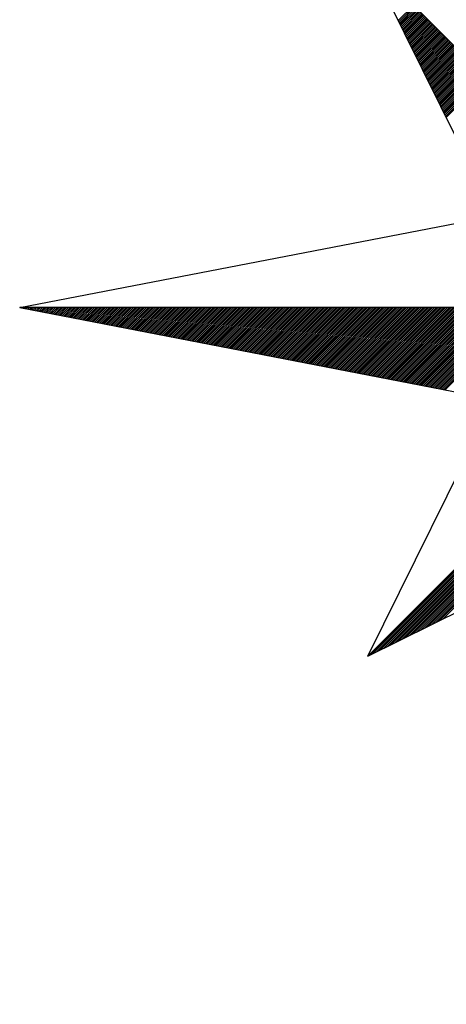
# Model space of a CAD drawing. Header units: metres. Extents: x 183400 to 184400, y 422200 to 427800.
# Tile 86 of 221: x 184259 to 184268, y 424552 to 424573. Entities that reach past the tile are written whole.
import ezdxf

# ---------------------------------------------------------------- set-up
doc = ezdxf.new("R2010")
doc.units = ezdxf.units.M
doc.layers.add('N_MK2', color=7, linetype='Continuous')
doc.layers.add('방위표', color=7, linetype='Continuous')

# ---------------------------------------------------------------- blocks, each defined once
blk = doc.blocks.new('N_MK2')
at = {"layer": '방위표', "color": 7, "linetype": 'Continuous'}
blk.add_lwpolyline([(-106.029, 0), (-33.696, -13.958), (0, 0), (-53.049, -53.048), (-13.958, -33.696), (0, 0), (0, -106.029), (13.958, -33.696), (0, 0), (53.048, -53.049), (33.696, -13.958), (0, 0), (106.028, 0), (33.696, 13.958), (0, 0), (53.049, 53.049), (13.958, 33.696), (0, 0), (0, 133.028), (-13.958, 33.696), (0, 0), (-53.049, 53.049), (-33.696, 13.958), (0, 0)], close=True, dxfattribs=at)
for points in [[(-48.412, 43.682), (-46.047, 46.047)], [(-48.318, 43.493), (-45.906, 45.906)], [(-48.224, 43.304), (-45.764, 45.764)], [(-48.131, 43.115), (-45.623, 45.623)], [(-48.037, 42.926), (-45.481, 45.481)], [(-47.943, 42.736), (-45.34, 45.34)], [(-47.85, 42.547), (-45.198, 45.198)], [(-47.756, 42.358), (-45.057, 45.057)], [(-47.662, 42.169), (-44.916, 44.916)], [(-47.569, 41.98), (-44.774, 44.774)], [(-47.475, 41.79), (-44.633, 44.633)], [(-47.381, 41.601), (-44.491, 44.491)], [(-47.288, 41.412), (-44.35, 44.35)], [(-47.194, 41.223), (-44.209, 44.209)], [(-47.101, 41.034), (-44.067, 44.067)], [(-47.007, 40.845), (-43.926, 43.926)], [(-46.913, 40.655), (-43.784, 43.784)], [(-46.82, 40.466), (-43.643, 43.643)], [(-46.726, 40.277), (-43.501, 43.501)], [(-46.632, 40.088), (-43.36, 43.36)], [(-46.539, 39.899), (-43.219, 43.219)], [(-46.445, 39.709), (-43.077, 43.077)], [(-46.351, 39.52), (-42.936, 42.936)], [(-46.258, 39.331), (-42.794, 42.794)], [(-46.164, 39.142), (-42.653, 42.653)], [(-46.07, 38.953), (-42.511, 42.511)], [(-45.977, 38.763), (-42.37, 42.37)], [(-45.883, 38.574), (-42.229, 42.229)], [(-45.789, 38.385), (-42.087, 42.087)], [(-45.696, 38.196), (-41.946, 41.946)], [(-45.602, 38.007), (-41.804, 41.804)], [(-45.508, 37.818), (-41.663, 41.663)], [(-45.415, 37.628), (-41.522, 41.522)], [(-45.321, 37.439), (-41.38, 41.38)], [(-45.227, 37.25), (-41.239, 41.239)], [(-45.134, 37.061), (-41.097, 41.097)], [(-45.04, 36.872), (-40.956, 40.956)], [(-44.946, 36.682), (-40.814, 40.814)], [(-44.853, 36.493), (-40.673, 40.673)], [(-44.759, 36.304), (-40.532, 40.532)], [(-44.665, 36.115), (-40.39, 40.39)], [(-44.572, 35.926), (-40.249, 40.249)], [(-44.478, 35.737), (-40.107, 40.107)], [(-44.384, 35.547), (-39.966, 39.966)], [(-44.291, 35.358), (-39.824, 39.824)], [(-44.197, 35.169), (-39.683, 39.683)], [(-44.103, 34.98), (-39.542, 39.542)], [(-44.01, 34.791), (-39.4, 39.4)], [(-43.916, 34.601), (-39.259, 39.259)], [(-43.822, 34.412), (-39.117, 39.117)], [(-43.729, 34.223), (-38.976, 38.976)], [(-43.635, 34.034), (-38.834, 38.834)], [(-43.541, 33.845), (-38.693, 38.693)], [(-43.448, 33.656), (-38.552, 38.552)], [(-43.354, 33.466), (-38.41, 38.41)], [(-43.26, 33.277), (-38.269, 38.269)], [(-43.167, 33.088), (-38.127, 38.127)], [(-43.073, 32.899), (-37.986, 37.986)], [(-42.979, 32.71), (-37.845, 37.845)], [(-42.886, 32.52), (-37.703, 37.703)], [(-42.792, 32.331), (-37.562, 37.562)], [(-42.698, 32.142), (-37.42, 37.42)], [(-42.605, 31.953), (-37.279, 37.279)], [(-42.511, 31.764), (-37.137, 37.137)], [(-42.418, 31.575), (-36.996, 36.996)], [(-42.324, 31.385), (-36.855, 36.855)], [(-42.23, 31.196), (-36.713, 36.713)], [(-42.137, 31.007), (-36.572, 36.572)], [(-42.043, 30.818), (-36.43, 36.43)], [(-41.949, 30.629), (-36.289, 36.289)], [(-41.856, 30.439), (-36.147, 36.147)], [(-41.762, 30.25), (-36.006, 36.006)], [(-41.668, 30.061), (-35.865, 35.865)], [(-41.575, 29.872), (-35.723, 35.723)], [(-41.481, 29.683), (-35.582, 35.582)], [(-41.387, 29.494), (-35.44, 35.44)], [(-41.294, 29.304), (-35.299, 35.299)], [(-41.2, 29.115), (-35.158, 35.158)], [(-41.106, 28.926), (-35.016, 35.016)], [(-106.029, 0), (-33.696, 13.958)], [(-105.966, -0.012), (-105.953, 0)], [(-105.728, -0.058), (-105.67, 0)], [(-105.491, -0.104), (-105.388, 0)], [(-105.254, -0.149), (-105.105, 0)], [(-105.017, -0.195), (-104.822, 0)], [(-104.78, -0.241), (-104.539, 0)], [(-104.543, -0.287), (-104.256, 0)], [(-104.306, -0.332), (-103.973, 0)], [(-104.069, -0.378), (-103.691, 0)], [(-103.832, -0.424), (-103.408, 0)], [(-103.595, -0.47), (-103.125, 0)], [(-103.358, -0.516), (-102.842, 0)], [(-103.12, -0.561), (-102.559, 0)], [(-102.883, -0.607), (-102.276, 0)], [(-102.646, -0.653), (-101.994, 0)], [(-102.409, -0.699), (-101.711, 0)], [(-102.172, -0.744), (-101.428, 0)], [(-101.935, -0.79), (-101.145, 0)], [(-101.698, -0.836), (-100.862, 0)], [(-101.461, -0.882), (-100.579, 0)], [(-101.224, -0.927), (-100.296, 0)], [(-100.987, -0.973), (-100.014, 0)], [(-100.75, -1.019), (-99.731, 0)], [(-100.512, -1.065), (-99.448, 0)], [(-100.275, -1.11), (-99.165, 0)], [(-100.038, -1.156), (-98.882, 0)], [(-99.801, -1.202), (-98.599, 0)], [(-99.564, -1.248), (-98.317, 0)], [(-99.327, -1.293), (-98.034, 0)], [(-99.09, -1.339), (-97.751, 0)], [(-98.853, -1.385), (-97.468, 0)], [(-98.616, -1.431), (-97.185, 0)], [(-98.379, -1.476), (-96.902, 0)], [(-98.142, -1.522), (-96.619, 0)], [(-97.904, -1.568), (-96.337, 0)], [(-97.667, -1.614), (-96.054, 0)], [(-97.43, -1.659), (-95.771, 0)], [(-97.193, -1.705), (-95.488, 0)], [(-96.956, -1.751), (-95.205, 0)], [(-96.719, -1.797), (-94.922, 0)], [(-96.482, -1.842), (-94.64, 0)], [(-96.245, -1.888), (-94.357, 0)], [(-96.008, -1.934), (-94.074, 0)], [(-95.771, -1.98), (-93.791, 0)], [(-95.534, -2.025), (-93.508, 0)], [(-95.296, -2.071), (-93.225, 0)], [(-95.059, -2.117), (-92.943, 0)], [(-94.822, -2.163), (-92.66, 0)], [(-94.585, -2.208), (-92.377, 0)], [(-94.348, -2.254), (-92.094, 0)], [(-94.111, -2.3), (-91.811, 0)], [(-93.874, -2.346), (-91.528, 0)], [(-93.637, -2.391), (-91.245, 0)], [(-93.4, -2.437), (-90.963, 0)], [(-93.163, -2.483), (-90.68, 0)], [(-92.926, -2.529), (-90.397, 0)], [(-92.688, -2.574), (-90.114, 0)], [(-92.451, -2.62), (-89.831, 0)], [(-92.214, -2.666), (-89.548, 0)], [(-91.977, -2.712), (-89.266, 0)], [(-91.74, -2.757), (-88.983, 0)], [(-91.503, -2.803), (-88.7, 0)], [(-91.266, -2.849), (-88.417, 0)], [(-91.029, -2.895), (-88.134, 0)], [(-90.792, -2.94), (-87.851, 0)], [(-90.555, -2.986), (-87.569, 0)], [(-90.317, -3.032), (-87.286, 0)], [(-90.08, -3.078), (-87.003, 0)], [(-89.843, -3.123), (-86.72, 0)], [(-89.606, -3.169), (-86.437, 0)], [(-89.369, -3.215), (-86.154, 0)], [(-89.132, -3.261), (-85.871, 0)], [(-88.895, -3.306), (-85.589, 0)], [(-88.658, -3.352), (-85.306, 0)], [(-88.421, -3.398), (-85.023, 0)], [(-88.184, -3.444), (-84.74, 0)], [(-87.947, -3.489), (-84.457, 0)], [(-87.709, -3.535), (-84.174, 0)], [(-87.472, -3.581), (-83.892, 0)], [(-87.235, -3.627), (-83.609, 0)], [(-86.998, -3.672), (-83.326, 0)], [(-86.761, -3.718), (-83.043, 0)], [(-86.524, -3.764), (-82.76, 0)], [(-86.287, -3.81), (-82.477, 0)], [(-86.05, -3.855), (-82.194, 0)], [(-85.813, -3.901), (-81.912, 0)], [(-85.576, -3.947), (-81.629, 0)], [(-85.339, -3.993), (-81.346, 0)], [(-85.101, -4.038), (-81.063, 0)], [(-84.864, -4.084), (-80.78, 0)], [(-84.627, -4.13), (-80.497, 0)], [(-84.39, -4.176), (-80.215, 0)], [(-84.153, -4.221), (-79.932, 0)], [(-83.916, -4.267), (-79.649, 0)], [(-83.679, -4.313), (-79.366, 0)], [(-83.442, -4.359), (-79.083, 0)], [(-83.205, -4.404), (-78.8, 0)], [(-82.968, -4.45), (-78.518, 0)], [(-82.731, -4.496), (-78.235, 0)], [(-82.493, -4.542), (-77.952, 0)], [(-82.256, -4.587), (-77.669, 0)], [(-82.019, -4.633), (-77.386, 0)], [(-81.782, -4.679), (-77.103, 0)], [(-81.545, -4.725), (-76.82, 0)], [(-81.308, -4.77), (-76.538, 0)], [(-81.071, -4.816), (-76.255, 0)], [(-80.834, -4.862), (-75.972, 0)], [(-80.597, -4.908), (-75.689, 0)], [(-80.36, -4.953), (-75.406, 0)], [(-80.123, -4.999), (-75.123, 0)], [(-79.885, -5.045), (-74.841, 0)], [(-79.648, -5.091), (-74.558, 0)], [(-79.411, -5.136), (-74.275, 0)], [(-79.174, -5.182), (-73.992, 0)], [(-78.937, -5.228), (-73.709, 0)], [(-78.7, -5.274), (-73.426, 0)], [(-78.463, -5.319), (-73.143, 0)], [(-78.226, -5.365), (-72.861, 0)], [(-77.989, -5.411), (-72.578, 0)], [(-77.752, -5.457), (-72.295, 0)], [(-77.515, -5.502), (-72.012, 0)], [(-77.277, -5.548), (-71.729, 0)], [(-77.04, -5.594), (-71.446, 0)], [(-76.803, -5.64), (-71.164, 0)], [(-76.566, -5.685), (-70.881, 0)], [(-76.329, -5.731), (-70.598, 0)], [(-76.092, -5.777), (-70.315, 0)], [(-75.855, -5.823), (-70.032, 0)], [(-75.618, -5.868), (-69.749, 0)], [(-75.381, -5.914), (-69.467, 0)], [(-75.144, -5.96), (-69.184, 0)], [(-74.907, -6.006), (-68.901, 0)], [(-74.669, -6.051), (-68.618, 0)], [(-74.432, -6.097), (-68.335, 0)], [(-74.195, -6.143), (-68.052, 0)], [(-73.958, -6.189), (-67.769, 0)], [(-73.721, -6.234), (-67.487, 0)], [(-73.484, -6.28), (-67.204, 0)], [(-73.247, -6.326), (-66.921, 0)], [(-73.01, -6.372), (-66.638, 0)], [(-72.773, -6.417), (-66.355, 0)], [(-72.536, -6.463), (-66.072, 0)], [(-72.298, -6.509), (-65.79, 0)], [(-72.061, -6.555), (-65.507, 0)], [(-71.824, -6.6), (-65.224, 0)], [(-71.587, -6.646), (-64.941, 0)], [(-71.35, -6.692), (-64.658, 0)], [(-71.113, -6.738), (-64.375, 0)], [(-70.876, -6.783), (-64.093, 0)], [(-70.639, -6.829), (-63.81, 0)], [(-70.402, -6.875), (-63.527, 0)], [(-70.165, -6.921), (-63.244, 0)], [(-69.928, -6.966), (-62.961, 0)], [(-69.69, -7.012), (-62.678, 0)], [(-69.453, -7.058), (-62.395, 0)], [(-69.216, -7.104), (-62.113, 0)], [(-68.979, -7.149), (-61.83, 0)], [(-68.742, -7.195), (-61.547, 0)], [(-68.505, -7.241), (-61.264, 0)], [(-68.268, -7.287), (-60.981, 0)], [(-68.031, -7.332), (-60.698, 0)], [(-67.794, -7.378), (-60.416, 0)], [(-67.557, -7.424), (-60.133, 0)], [(-67.32, -7.47), (-59.85, 0)], [(-67.082, -7.515), (-59.567, 0)], [(-66.845, -7.561), (-59.284, 0)], [(-66.608, -7.607), (-59.001, 0)], [(-66.371, -7.653), (-58.718, 0)], [(-66.134, -7.698), (-58.436, 0)], [(-65.897, -7.744), (-58.153, 0)], [(-65.66, -7.79), (-57.87, 0)], [(-65.423, -7.836), (-57.587, 0)], [(-65.186, -7.881), (-57.304, 0)], [(-64.949, -7.927), (-57.021, 0)], [(-64.712, -7.973), (-56.739, 0)], [(-64.474, -8.019), (-56.456, 0)], [(-64.237, -8.064), (-56.173, 0)], [(-64, -8.11), (-55.89, 0)], [(-63.763, -8.156), (-55.607, 0)], [(-63.526, -8.202), (-55.324, 0)], [(-63.289, -8.247), (-55.042, 0)], [(-63.052, -8.293), (-54.759, 0)], [(-62.815, -8.339), (-54.476, 0)], [(-62.578, -8.385), (-54.193, 0)], [(-62.341, -8.43), (-53.91, 0)], [(-62.104, -8.476), (-53.627, 0)], [(-61.866, -8.522), (-53.344, 0)], [(-61.629, -8.568), (-53.062, 0)], [(-61.392, -8.613), (-52.779, 0)], [(-61.155, -8.659), (-52.496, 0)], [(-60.918, -8.705), (-52.213, 0)], [(-60.681, -8.751), (-51.93, 0)], [(-60.444, -8.796), (-51.647, 0)], [(-60.207, -8.842), (-51.365, 0)], [(-59.97, -8.888), (-51.082, 0)], [(-59.733, -8.934), (-50.799, 0)], [(-59.496, -8.979), (-50.516, 0)], [(-59.258, -9.025), (-50.233, 0)], [(-59.021, -9.071), (-49.95, 0)], [(-58.784, -9.117), (-49.667, 0)], [(-58.547, -9.163), (-49.385, 0)], [(-58.31, -9.208), (-49.102, 0)], [(-58.073, -9.254), (-48.819, 0)], [(-57.836, -9.3), (-48.536, 0)], [(-57.599, -9.346), (-48.253, 0)], [(-57.362, -9.391), (-47.97, 0)], [(-57.125, -9.437), (-47.688, 0)], [(-56.888, -9.483), (-47.405, 0)], [(-56.65, -9.529), (-47.122, 0)], [(-56.413, -9.574), (-46.839, 0)], [(-56.176, -9.62), (-46.556, 0)], [(-55.939, -9.666), (-46.273, 0)], [(-55.702, -9.712), (-45.991, 0)], [(-55.465, -9.757), (-45.708, 0)], [(-55.228, -9.803), (-45.425, 0)], [(-54.991, -9.849), (-45.142, 0)], [(-54.754, -9.895), (-44.859, 0)], [(-54.517, -9.94), (-44.576, 0)], [(-54.279, -9.986), (-44.293, 0)], [(-54.042, -10.032), (-44.011, 0)], [(-53.805, -10.078), (-43.728, 0)], [(-53.568, -10.123), (-43.445, 0)], [(-53.331, -10.169), (-43.162, 0)], [(-53.094, -10.215), (-42.879, 0)], [(-52.857, -10.261), (-42.596, 0)], [(-52.62, -10.306), (-42.314, 0)], [(-52.383, -10.352), (-42.031, 0)], [(-52.146, -10.398), (-41.748, 0)], [(-51.909, -10.444), (-41.465, 0)], [(-51.671, -10.489), (-41.182, 0)], [(-51.434, -10.535), (-40.899, 0)], [(-51.197, -10.581), (-40.617, 0)], [(-50.96, -10.627), (-40.334, 0)], [(-50.723, -10.672), (-40.051, 0)], [(-50.486, -10.718), (-39.768, 0)], [(-50.249, -10.764), (-39.485, 0)], [(-50.012, -10.81), (-39.202, 0)], [(-49.775, -10.855), (-38.919, 0)], [(-49.538, -10.901), (-38.637, 0)], [(-49.301, -10.947), (-38.354, 0)], [(-49.063, -10.993), (-38.071, 0)], [(-48.826, -11.038), (-37.788, 0)], [(-48.589, -11.084), (-37.505, 0)], [(-48.352, -11.13), (-37.222, 0)], [(-48.115, -11.176), (-36.94, 0)], [(-47.878, -11.221), (-36.657, 0)], [(-47.641, -11.267), (-36.374, 0)], [(-47.404, -11.313), (-36.091, 0)], [(-47.167, -11.359), (-35.808, 0)], [(-46.93, -11.404), (-35.525, 0)], [(-46.693, -11.45), (-35.242, 0)], [(-46.455, -11.496), (-34.96, 0)], [(-46.218, -11.542), (-34.677, 0)], [(-45.981, -11.587), (-34.394, 0)], [(-45.744, -11.633), (-34.111, 0)], [(-45.507, -11.679), (-33.828, 0)], [(-45.27, -11.725), (-33.545, 0)], [(-45.033, -11.77), (-33.263, 0)], [(-44.796, -11.816), (-32.98, 0)], [(-44.559, -11.862), (-32.697, 0)], [(-44.322, -11.908), (-32.414, 0)], [(-44.085, -11.953), (-32.131, 0)], [(-43.847, -11.999), (-31.848, 0)], [(-43.61, -12.045), (-31.566, 0)], [(-43.373, -12.091), (-31.283, 0)], [(-43.136, -12.136), (-31, 0)], [(-42.899, -12.182), (-30.717, 0)], [(-42.662, -12.228), (-30.434, 0)], [(-42.425, -12.274), (-30.151, 0)], [(-42.188, -12.319), (-29.868, 0)], [(-41.951, -12.365), (-29.586, 0)], [(-41.714, -12.411), (-29.303, 0)], [(-41.477, -12.457), (-29.02, 0)], [(-41.239, -12.502), (-28.737, 0)], [(-52.823, -52.936), (-0.08, -0.193)], [(-52.263, -52.659), (-0.28, -0.676)], [(-51.703, -52.382), (-0.48, -1.159)], [(-51.143, -52.104), (-0.68, -1.641)], [(-50.583, -51.827), (-0.88, -2.124)], [(-50.023, -51.55), (-1.08, -2.607)], [(-49.463, -51.273), (-1.28, -3.09)], [(-48.902, -50.995), (-1.48, -3.573)], [(-48.342, -50.718), (-1.68, -4.056)], [(-47.782, -50.441), (-1.88, -4.539)], [(-47.222, -50.163), (-2.08, -5.021)], [(-46.662, -49.886), (-2.28, -5.504)], [(-46.102, -49.609), (-2.48, -5.987)], [(-45.542, -49.331), (-2.68, -6.47)], [(-44.981, -49.054), (-2.88, -6.953)], [(-44.421, -48.777), (-3.08, -7.436)], [(-43.861, -48.5), (-3.28, -7.919)], [(-43.301, -48.222), (-3.48, -8.401)], [(-42.741, -47.945), (-3.68, -8.884)], [(-42.181, -47.668), (-3.88, -9.367)], [(-41.621, -47.39), (-4.08, -9.85)], [(-53.049, -53.048), (-33.696, -13.958)]]:
    blk.add_lwpolyline(points, dxfattribs=at)

msp = doc.modelspace()

# ---------------------------------------------------------------- block references
at = {"layer": 'N_MK2', "linetype": 'Continuous', "lineweight": 15, "xscale": 0.1399996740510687, "yscale": 0.1399996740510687, "zscale": 0.139999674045}
msp.add_blockref('N_MK2', (184273.805, 424566.673), dxfattribs=at)

doc.saveas('drawing.dxf')
